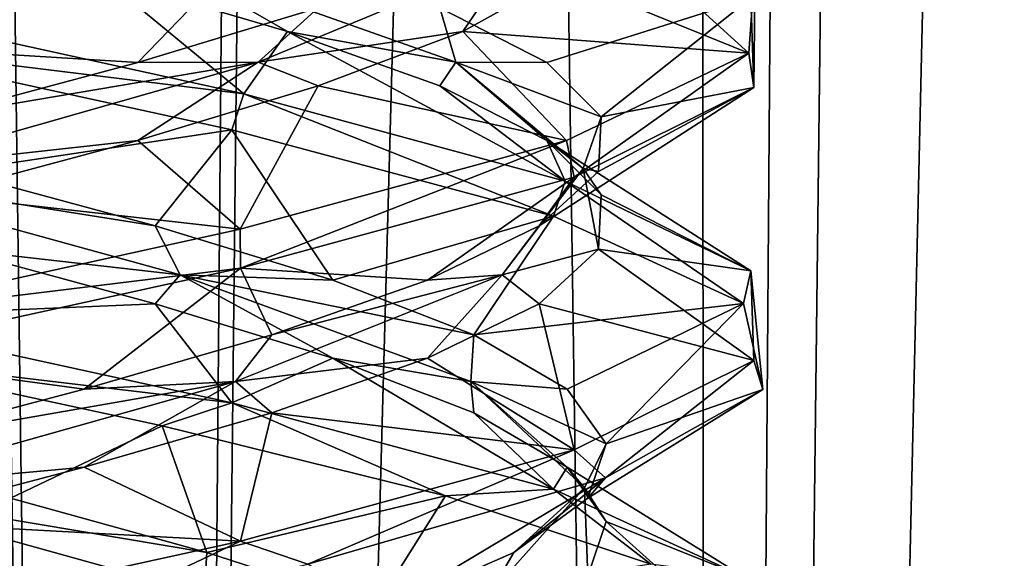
# Model space of a CAD drawing. Header units: millimetres. Extents: x -36.5 to 36.5, y -8.8 to 41.6.
# Tile 134 of 256: x 0.3 to 1.9, y 10.3 to 11.2. Entities that reach past the tile are written whole.
import ezdxf

# ---------------------------------------------------------------- set-up
doc = ezdxf.new("R2010")
doc.units = ezdxf.units.MM
doc.header["$LTSCALE"] = 65.185185
for name, color, linetype in [('160', 7, 'CONTINUOUS'), ('179', 7, 'CONTINUOUS'), ('18', 7, 'CONTINUOUS'), ('180', 7, 'CONTINUOUS'), ('19', 7, 'CONTINUOUS'), ('190', 7, 'CONTINUOUS'), ('191', 7, 'CONTINUOUS'), ('192', 7, 'CONTINUOUS'), ('202', 7, 'CONTINUOUS'), ('203', 7, 'CONTINUOUS'), ('204', 7, 'CONTINUOUS'), ('223', 7, 'CONTINUOUS'), ('224', 7, 'CONTINUOUS'), ('225', 7, 'CONTINUOUS'), ('29', 7, 'CONTINUOUS'), ('30', 7, 'CONTINUOUS'), ('31', 7, 'CONTINUOUS'), ('321', 7, 'CONTINUOUS'), ('41', 7, 'CONTINUOUS'), ('42', 7, 'CONTINUOUS'), ('43', 7, 'CONTINUOUS'), ('548', 7, 'CONTINUOUS'), ('553', 7, 'CONTINUOUS'), ('62', 7, 'CONTINUOUS'), ('63', 7, 'CONTINUOUS'), ('64', 7, 'CONTINUOUS')]:
    doc.layers.add(name, color=color, linetype=linetype)

msp = doc.modelspace()

# ---------------------------------------------------------------- linework, layer by layer
at = {"layer": '160', "color": 7, "linetype": 'Continuous'}
for points in [[(0, 11.2, 12.5), (0, 11.1375, 12.5), (0.6415, 11.2782, 12.3559), (0, 11.2, 12.5)], [(1.4642, 11.0678, 11.326), (1.4665, 11.2674, 10.6846), (1.4561, 11.1228, 11.3604), (1.4642, 11.0678, 11.326)], [(1.4642, 11.0678, 11.326), (1.4595, 11.2116, 10.6539), (1.4665, 11.2674, 10.6846), (1.4642, 11.0678, 11.326)], [(0, 11.1375, 9.5), (0, 11.2, 9.5), (0.6472, 11.058, 9.6468), (0, 11.1375, 9.5)], [(0.6284, 10.9999, 9.638), (0, 11.1375, 9.5), (0.6472, 11.058, 9.6468), (0.6284, 10.9999, 9.638)], [(1.1765, 10.9245, 11.9305), (1.4561, 11.1228, 11.3604), (1.1644, 10.9829, 11.9456), (1.1765, 10.9245, 11.9305)], [(1.1765, 10.9245, 11.9305), (1.4642, 11.0678, 11.326), (1.4561, 11.1228, 11.3604), (1.1765, 10.9245, 11.9305)], [(1.1435, 10.8616, 10.0292), (0.6284, 10.9999, 9.638), (0.6472, 11.058, 9.6468), (1.1435, 10.8616, 10.0292)], [(1.1435, 10.8616, 10.0292), (0.6472, 11.058, 9.6468), (1.1622, 10.9179, 10.0517), (1.1435, 10.8616, 10.0292)], [(0.6421, 10.7783, 12.3556), (1.1644, 10.9829, 11.9456), (0.6415, 10.8407, 12.3559), (0.6421, 10.7783, 12.3556)], [(0.6421, 10.7783, 12.3556), (1.1765, 10.9245, 11.9305), (1.1644, 10.9829, 11.9456), (0.6421, 10.7783, 12.3556)], [(1.4477, 10.7218, 10.6075), (1.1435, 10.8616, 10.0292), (1.1622, 10.9179, 10.0517), (1.4477, 10.7218, 10.6075)], [(1.4477, 10.7218, 10.6075), (1.1622, 10.9179, 10.0517), (1.4595, 10.7741, 10.6539), (1.4477, 10.7218, 10.6075)], [(0, 10.7, 12.5), (0.6421, 10.7783, 12.3556), (0.6415, 10.8407, 12.3559), (0, 10.7, 12.5)], [(0, 10.7, 12.5), (0, 10.6375, 12.5), (0.6421, 10.7783, 12.3556), (0, 10.7, 12.5)], [(1.4786, 10.5837, 11.2524), (1.4477, 10.7218, 10.6075), (1.4595, 10.7741, 10.6539), (1.4786, 10.5837, 11.2524)], [(1.4786, 10.5837, 11.2524), (1.4595, 10.7741, 10.6539), (1.4642, 10.6303, 11.326), (1.4786, 10.5837, 11.2524)], [(0, 10.6375, 9.5), (0, 10.7, 9.5), (0.6284, 10.5624, 9.638), (0, 10.6375, 9.5)], [(0.5167, 10.5256, 9.5918), (0, 10.6375, 9.5), (0.6284, 10.5624, 9.638), (0.5167, 10.5256, 9.5918)], [(1.2264, 10.4422, 11.8637), (1.4642, 10.6303, 11.326), (1.1765, 10.487, 11.9305), (1.2264, 10.4422, 11.8637)], [(1.2264, 10.4422, 11.8637), (1.4786, 10.5837, 11.2524), (1.4642, 10.6303, 11.326), (1.2264, 10.4422, 11.8637)], [(0.9705, 10.4135, 9.8563), (0.5167, 10.5256, 9.5918), (0.6284, 10.5624, 9.638), (0.9705, 10.4135, 9.8563)], [(0.9705, 10.4135, 9.8563), (0.6284, 10.5624, 9.638), (1.1435, 10.4241, 10.0292), (0.9705, 10.4135, 9.8563)], [(0.75, 10.3042, 12.299), (1.1765, 10.487, 11.9305), (0.6421, 10.3408, 12.3556), (0.75, 10.3042, 12.299)], [(0.75, 10.3042, 12.299), (1.2264, 10.4422, 11.8637), (1.1765, 10.487, 11.9305), (0.75, 10.3042, 12.299)], [(1.299, 10.3042, 10.25), (0.9705, 10.4135, 9.8563), (1.1435, 10.4241, 10.0292), (1.299, 10.3042, 10.25)], [(1.299, 10.3042, 10.25), (1.1435, 10.4241, 10.0292), (1.4477, 10.2843, 10.6075), (1.299, 10.3042, 10.25)], [(0, 10.2, 12.5), (0.3883, 10.2208, 12.4489), (0.6421, 10.3408, 12.3556), (0, 10.2, 12.5)], [(0.3883, 10.2208, 12.4489), (0.75, 10.3042, 12.299), (0.6421, 10.3408, 12.3556), (0.3883, 10.2208, 12.4489)]]:
    msp.add_3dface(points, dxfattribs=at)
at = {"layer": '179', "color": 7, "linetype": 'Continuous'}
for points in [[(0.584, 10.256, -12.0406), (0.2736, 10.2848, -12.1985), (-0.0291, 10.4265, -12.1929), (0.584, 10.256, -12.0406)], [(0.584, 10.256, -12.0406), (-0.0291, 10.4265, -12.1929), (0.5879, 10.3225, -12.0797), (0.584, 10.256, -12.0406)], [(0.5879, 10.3225, -12.0797), (-0.0291, 10.4265, -12.1929), (0.2736, 10.4098, -12.1985), (0.5879, 10.3225, -12.0797)], [(0.8584, 10.2352, -11.8801), (0.584, 10.256, -12.0406), (0.5879, 10.3225, -12.0797), (0.8584, 10.2352, -11.8801)]]:
    msp.add_3dface(points, dxfattribs=at)
at = {"layer": '18', "color": 7, "linetype": 'Continuous'}
for points in [[(0.584, 10.256, 9.9594), (0.2736, 10.2848, 9.8015), (-0.0291, 10.4265, 9.8071), (0.584, 10.256, 9.9594)], [(0.584, 10.256, 9.9594), (-0.0291, 10.4265, 9.8071), (0.5879, 10.3225, 9.9203), (0.584, 10.256, 9.9594)], [(0.5879, 10.3225, 9.9203), (-0.0291, 10.4265, 9.8071), (0.2736, 10.4098, 9.8015), (0.5879, 10.3225, 9.9203)], [(0.8584, 10.2352, 10.1199), (0.584, 10.256, 9.9594), (0.5879, 10.3225, 9.9203), (0.8584, 10.2352, 10.1199)]]:
    msp.add_3dface(points, dxfattribs=at)
at = {"layer": '180', "color": 7, "linetype": 'Continuous'}
for points in [[(0.2736, 10.4098, -12.1985), (0, 10.6375, -12.5), (0.5167, 10.5256, -12.4082), (0.2736, 10.4098, -12.1985)], [(0.5879, 10.3225, -12.0797), (0.2736, 10.4098, -12.1985), (0.5167, 10.5256, -12.4082), (0.5879, 10.3225, -12.0797)], [(0.9705, 10.4135, -12.1437), (0.5879, 10.3225, -12.0797), (0.5167, 10.5256, -12.4082), (0.9705, 10.4135, -12.1437)], [(0.8584, 10.2352, -11.8801), (0.5879, 10.3225, -12.0797), (0.9705, 10.4135, -12.1437), (0.8584, 10.2352, -11.8801)], [(1.299, 10.3042, -11.75), (0.8584, 10.2352, -11.8801), (0.9705, 10.4135, -12.1437), (1.299, 10.3042, -11.75)]]:
    msp.add_3dface(points, dxfattribs=at)
at = {"layer": '19', "color": 7, "linetype": 'Continuous'}
for points in [[(0.2736, 10.4098, 9.8015), (0, 10.6375, 9.5), (0.5167, 10.5256, 9.5918), (0.2736, 10.4098, 9.8015)], [(0.5879, 10.3225, 9.9203), (0.2736, 10.4098, 9.8015), (0.5167, 10.5256, 9.5918), (0.5879, 10.3225, 9.9203)], [(0.9705, 10.4135, 9.8563), (0.5879, 10.3225, 9.9203), (0.5167, 10.5256, 9.5918), (0.9705, 10.4135, 9.8563)], [(0.8584, 10.2352, 10.1199), (0.5879, 10.3225, 9.9203), (0.9705, 10.4135, 9.8563), (0.8584, 10.2352, 10.1199)], [(1.299, 10.3042, 10.25), (0.8584, 10.2352, 10.1199), (0.9705, 10.4135, 9.8563), (1.299, 10.3042, 10.25)]]:
    msp.add_3dface(points, dxfattribs=at)
at = {"layer": '190', "color": 7, "linetype": 'Continuous'}
for points in [[(0.5056, 10.7213, -12.1206), (0, 10.7, -12.5), (0.1832, 10.8086, -12.2156), (0.5056, 10.7213, -12.1206)], [(0.6284, 10.5624, -12.362), (0, 10.7, -12.5), (0.5056, 10.7213, -12.1206), (0.6284, 10.5624, -12.362)], [(0.7902, 10.634, -11.9417), (0.6284, 10.5624, -12.362), (0.5056, 10.7213, -12.1206), (0.7902, 10.634, -11.9417)], [(1.1435, 10.4241, -11.9708), (0.6284, 10.5624, -12.362), (0.7902, 10.634, -11.9417), (1.1435, 10.4241, -11.9708)], [(1.0158, 10.5467, -11.6925), (1.1435, 10.4241, -11.9708), (0.7902, 10.634, -11.9417), (1.0158, 10.5467, -11.6925)], [(1.1654, 10.4594, -11.3915), (1.1435, 10.4241, -11.9708), (1.0158, 10.5467, -11.6925), (1.1654, 10.4594, -11.3915)], [(1.4477, 10.2843, -11.3925), (1.1435, 10.4241, -11.9708), (1.1654, 10.4594, -11.3915), (1.4477, 10.2843, -11.3925)], [(1.2278, 10.3721, -11.0613), (1.4477, 10.2843, -11.3925), (1.1654, 10.4594, -11.3915), (1.2278, 10.3721, -11.0613)], [(1.1985, 10.2848, -10.7264), (1.4786, 10.1462, -10.7476), (1.2278, 10.3721, -11.0613), (1.1985, 10.2848, -10.7264)], [(1.4786, 10.1462, -10.7476), (1.4477, 10.2843, -11.3925), (1.2278, 10.3721, -11.0613), (1.4786, 10.1462, -10.7476)]]:
    msp.add_3dface(points, dxfattribs=at)
at = {"layer": '191', "color": 7, "linetype": 'Continuous'}
for points in [[(0.5456, 10.7676, -12.0612), (0.1832, 10.8086, -12.2156), (-0.0726, 10.9381, -12.1911), (0.5456, 10.7676, -12.0612)], [(0.5456, 10.7676, -12.0612), (-0.0726, 10.9381, -12.1911), (0.5056, 10.8463, -12.1206), (0.5456, 10.7676, -12.0612)], [(0.5056, 10.8463, -12.1206), (-0.0726, 10.9381, -12.1911), (0.1832, 10.9336, -12.2156), (0.5056, 10.8463, -12.1206)], [(0.7902, 10.759, -11.9417), (0.5456, 10.7676, -12.0612), (0.5056, 10.8463, -12.1206), (0.7902, 10.759, -11.9417)], [(0.5056, 10.7213, -12.1206), (0.1832, 10.8086, -12.2156), (0.5456, 10.7676, -12.0612), (0.5056, 10.7213, -12.1206)], [(0.7902, 10.634, -11.9417), (0.5056, 10.7213, -12.1206), (0.5456, 10.7676, -12.0612), (0.7902, 10.634, -11.9417)], [(1.0109, 10.597, -11.634), (0.7902, 10.634, -11.9417), (0.5456, 10.7676, -12.0612), (1.0109, 10.597, -11.634)], [(1.0109, 10.597, -11.634), (0.5456, 10.7676, -12.0612), (1.0158, 10.6717, -11.6925), (1.0109, 10.597, -11.634)], [(1.0158, 10.6717, -11.6925), (0.5456, 10.7676, -12.0612), (0.7902, 10.759, -11.9417), (1.0158, 10.6717, -11.6925)], [(1.1654, 10.5844, -11.3915), (1.0109, 10.597, -11.634), (1.0158, 10.6717, -11.6925), (1.1654, 10.5844, -11.3915)], [(1.0158, 10.5467, -11.6925), (0.7902, 10.634, -11.9417), (1.0109, 10.597, -11.634), (1.0158, 10.5467, -11.6925)], [(1.1654, 10.4594, -11.3915), (1.0158, 10.5467, -11.6925), (1.0109, 10.597, -11.634), (1.1654, 10.4594, -11.3915)], [(1.1929, 10.4265, -11.0291), (1.1654, 10.4594, -11.3915), (1.0109, 10.597, -11.634), (1.1929, 10.4265, -11.0291)], [(1.1929, 10.4265, -11.0291), (1.0109, 10.597, -11.634), (1.2278, 10.4971, -11.0613), (1.1929, 10.4265, -11.0291)], [(1.2278, 10.4971, -11.0613), (1.0109, 10.597, -11.634), (1.1654, 10.5844, -11.3915), (1.2278, 10.4971, -11.0613)], [(1.1985, 10.4098, -10.7264), (1.1929, 10.4265, -11.0291), (1.2278, 10.4971, -11.0613), (1.1985, 10.4098, -10.7264)], [(1.2278, 10.3721, -11.0613), (1.1654, 10.4594, -11.3915), (1.1929, 10.4265, -11.0291), (1.2278, 10.3721, -11.0613)], [(1.0406, 10.256, -10.416), (1.1985, 10.2848, -10.7264), (1.1929, 10.4265, -11.0291), (1.0406, 10.256, -10.416)], [(1.0406, 10.256, -10.416), (1.1929, 10.4265, -11.0291), (1.0797, 10.3225, -10.4121), (1.0406, 10.256, -10.416)], [(1.0797, 10.3225, -10.4121), (1.1929, 10.4265, -11.0291), (1.1985, 10.4098, -10.7264), (1.0797, 10.3225, -10.4121)], [(1.1985, 10.2848, -10.7264), (1.2278, 10.3721, -11.0613), (1.1929, 10.4265, -11.0291), (1.1985, 10.2848, -10.7264)], [(0.8801, 10.2352, -10.1416), (1.0406, 10.256, -10.416), (1.0797, 10.3225, -10.4121), (0.8801, 10.2352, -10.1416)]]:
    msp.add_3dface(points, dxfattribs=at)
at = {"layer": '192', "color": 7, "linetype": 'Continuous'}
for points in [[(0.1832, 10.9336, -12.2156), (0, 11.1375, -12.5), (0.6284, 10.9999, -12.362), (0.1832, 10.9336, -12.2156)], [(0.5056, 10.8463, -12.1206), (0.1832, 10.9336, -12.2156), (0.6284, 10.9999, -12.362), (0.5056, 10.8463, -12.1206)], [(0.7902, 10.759, -11.9417), (0.5056, 10.8463, -12.1206), (0.6284, 10.9999, -12.362), (0.7902, 10.759, -11.9417)], [(1.1435, 10.8616, -11.9708), (0.7902, 10.759, -11.9417), (0.6284, 10.9999, -12.362), (1.1435, 10.8616, -11.9708)], [(1.0158, 10.6717, -11.6925), (0.7902, 10.759, -11.9417), (1.1435, 10.8616, -11.9708), (1.0158, 10.6717, -11.6925)], [(1.4477, 10.7218, -11.3925), (1.0158, 10.6717, -11.6925), (1.1435, 10.8616, -11.9708), (1.4477, 10.7218, -11.3925)], [(1.1654, 10.5844, -11.3915), (1.0158, 10.6717, -11.6925), (1.4477, 10.7218, -11.3925), (1.1654, 10.5844, -11.3915)], [(1.2278, 10.4971, -11.0613), (1.1654, 10.5844, -11.3915), (1.4477, 10.7218, -11.3925), (1.2278, 10.4971, -11.0613)], [(1.4786, 10.5837, -10.7476), (1.2278, 10.4971, -11.0613), (1.4477, 10.7218, -11.3925), (1.4786, 10.5837, -10.7476)], [(1.1985, 10.4098, -10.7264), (1.2278, 10.4971, -11.0613), (1.4786, 10.5837, -10.7476), (1.1985, 10.4098, -10.7264)], [(1.2264, 10.4422, -10.1363), (1.1985, 10.4098, -10.7264), (1.4786, 10.5837, -10.7476), (1.2264, 10.4422, -10.1363)], [(0.75, 10.3042, -9.701), (0.8801, 10.2352, -10.1416), (1.2264, 10.4422, -10.1363), (0.75, 10.3042, -9.701)], [(0.8801, 10.2352, -10.1416), (1.0797, 10.3225, -10.4121), (1.2264, 10.4422, -10.1363), (0.8801, 10.2352, -10.1416)], [(1.0797, 10.3225, -10.4121), (1.1985, 10.4098, -10.7264), (1.2264, 10.4422, -10.1363), (1.0797, 10.3225, -10.4121)]]:
    msp.add_3dface(points, dxfattribs=at)
at = {"layer": '202', "color": 7, "linetype": 'Continuous'}
for points in [[(0.6472, 11.058, -12.3532), (0, 11.2, -12.5), (0.4205, 11.2451, -12.1552), (0.6472, 11.058, -12.3532)], [(0.7176, 11.1578, -11.9982), (0.6472, 11.058, -12.3532), (0.4205, 11.2451, -12.1552), (0.7176, 11.1578, -11.9982)], [(1.1622, 10.9179, -11.9483), (0.6472, 11.058, -12.3532), (0.7176, 11.1578, -11.9982), (1.1622, 10.9179, -11.9483)], [(0.9612, 11.0705, -11.7665), (1.1622, 10.9179, -11.9483), (0.7176, 11.1578, -11.9982), (0.9612, 11.0705, -11.7665)], [(1.1328, 10.9832, -11.4775), (1.1622, 10.9179, -11.9483), (0.9612, 11.0705, -11.7665), (1.1328, 10.9832, -11.4775)], [(1.4595, 10.7741, -11.3461), (1.1622, 10.9179, -11.9483), (1.1328, 10.9832, -11.4775), (1.4595, 10.7741, -11.3461)], [(1.2198, 10.8959, -11.1529), (1.4595, 10.7741, -11.3461), (1.1328, 10.9832, -11.4775), (1.2198, 10.8959, -11.1529)], [(1.2156, 10.8086, -10.8168), (1.4595, 10.7741, -11.3461), (1.2198, 10.8959, -11.1529), (1.2156, 10.8086, -10.8168)], [(1.1206, 10.7213, -10.4944), (1.4642, 10.6303, -10.674), (1.2156, 10.8086, -10.8168), (1.1206, 10.7213, -10.4944)], [(1.4642, 10.6303, -10.674), (1.4595, 10.7741, -11.3461), (1.2156, 10.8086, -10.8168), (1.4642, 10.6303, -10.674)], [(0.9417, 10.634, -10.2098), (1.1765, 10.487, -10.0695), (1.1206, 10.7213, -10.4944), (0.9417, 10.634, -10.2098)], [(1.1765, 10.487, -10.0695), (1.4642, 10.6303, -10.674), (1.1206, 10.7213, -10.4944), (1.1765, 10.487, -10.0695)], [(0.6925, 10.5467, -9.9842), (1.1765, 10.487, -10.0695), (0.9417, 10.634, -10.2098), (0.6925, 10.5467, -9.9842)], [(0.3915, 10.4594, -9.8346), (0.6421, 10.3408, -9.6444), (0.6925, 10.5467, -9.9842), (0.3915, 10.4594, -9.8346)], [(0.6421, 10.3408, -9.6444), (1.1765, 10.487, -10.0695), (0.6925, 10.5467, -9.9842), (0.6421, 10.3408, -9.6444)], [(0.0613, 10.3721, -9.7722), (0.6421, 10.3408, -9.6444), (0.3915, 10.4594, -9.8346), (0.0613, 10.3721, -9.7722)], [(0, 10.2, -9.5), (0.6421, 10.3408, -9.6444), (0.0613, 10.3721, -9.7722), (0, 10.2, -9.5)]]:
    msp.add_3dface(points, dxfattribs=at)
at = {"layer": '203', "color": 7, "linetype": 'Continuous'}
for points in [[(0.7176, 11.1578, -11.9982), (0.4205, 11.2451, -12.1552), (0.5065, 11.2792, -12.0805), (0.7176, 11.1578, -11.9982)], [(0.9871, 11.1087, -11.6705), (0.7176, 11.1578, -11.9982), (0.5065, 11.2792, -12.0805), (0.9871, 11.1087, -11.6705)], [(0.9871, 11.1087, -11.6705), (0.5065, 11.2792, -12.0805), (0.9612, 11.1955, -11.7665), (0.9871, 11.1087, -11.6705)], [(1.1328, 11.1082, -11.4775), (0.9871, 11.1087, -11.6705), (0.9612, 11.1955, -11.7665), (1.1328, 11.1082, -11.4775)], [(0.9612, 11.0705, -11.7665), (0.7176, 11.1578, -11.9982), (0.9871, 11.1087, -11.6705), (0.9612, 11.0705, -11.7665)], [(1.1328, 10.9832, -11.4775), (0.9612, 11.0705, -11.7665), (0.9871, 11.1087, -11.6705), (1.1328, 10.9832, -11.4775)], [(1.1911, 10.9381, -11.0726), (1.1328, 10.9832, -11.4775), (0.9871, 11.1087, -11.6705), (1.1911, 10.9381, -11.0726)], [(1.1911, 10.9381, -11.0726), (0.9871, 11.1087, -11.6705), (1.2198, 11.0209, -11.1529), (1.1911, 10.9381, -11.0726)], [(1.2198, 11.0209, -11.1529), (0.9871, 11.1087, -11.6705), (1.1328, 11.1082, -11.4775), (1.2198, 11.0209, -11.1529)], [(1.2156, 10.9336, -10.8168), (1.1911, 10.9381, -11.0726), (1.2198, 11.0209, -11.1529), (1.2156, 10.9336, -10.8168)], [(1.2198, 10.8959, -11.1529), (1.1328, 10.9832, -11.4775), (1.1911, 10.9381, -11.0726), (1.2198, 10.8959, -11.1529)], [(1.0612, 10.7676, -10.4544), (1.2156, 10.8086, -10.8168), (1.1911, 10.9381, -11.0726), (1.0612, 10.7676, -10.4544)], [(1.0612, 10.7676, -10.4544), (1.1911, 10.9381, -11.0726), (1.1206, 10.8463, -10.4944), (1.0612, 10.7676, -10.4544)], [(1.1206, 10.8463, -10.4944), (1.1911, 10.9381, -11.0726), (1.2156, 10.9336, -10.8168), (1.1206, 10.8463, -10.4944)], [(1.2156, 10.8086, -10.8168), (1.2198, 10.8959, -11.1529), (1.1911, 10.9381, -11.0726), (1.2156, 10.8086, -10.8168)], [(0.9417, 10.759, -10.2098), (1.0612, 10.7676, -10.4544), (1.1206, 10.8463, -10.4944), (0.9417, 10.759, -10.2098)], [(1.1206, 10.7213, -10.4944), (1.2156, 10.8086, -10.8168), (1.0612, 10.7676, -10.4544), (1.1206, 10.7213, -10.4944)], [(0.634, 10.597, -9.9891), (0.9417, 10.634, -10.2098), (1.0612, 10.7676, -10.4544), (0.634, 10.597, -9.9891)], [(0.634, 10.597, -9.9891), (1.0612, 10.7676, -10.4544), (0.6925, 10.6717, -9.9842), (0.634, 10.597, -9.9891)], [(0.6925, 10.6717, -9.9842), (1.0612, 10.7676, -10.4544), (0.9417, 10.759, -10.2098), (0.6925, 10.6717, -9.9842)], [(0.9417, 10.634, -10.2098), (1.1206, 10.7213, -10.4944), (1.0612, 10.7676, -10.4544), (0.9417, 10.634, -10.2098)], [(0.3915, 10.5844, -9.8346), (0.634, 10.597, -9.9891), (0.6925, 10.6717, -9.9842), (0.3915, 10.5844, -9.8346)], [(0.6925, 10.5467, -9.9842), (0.9417, 10.634, -10.2098), (0.634, 10.597, -9.9891), (0.6925, 10.5467, -9.9842)], [(0.0291, 10.4265, -9.8071), (0.3915, 10.4594, -9.8346), (0.634, 10.597, -9.9891), (0.0291, 10.4265, -9.8071)], [(0.0291, 10.4265, -9.8071), (0.634, 10.597, -9.9891), (0.0613, 10.4971, -9.7722), (0.0291, 10.4265, -9.8071)], [(0.0613, 10.4971, -9.7722), (0.634, 10.597, -9.9891), (0.3915, 10.5844, -9.8346), (0.0613, 10.4971, -9.7722)], [(0.3915, 10.4594, -9.8346), (0.6925, 10.5467, -9.9842), (0.634, 10.597, -9.9891), (0.3915, 10.4594, -9.8346)], [(0.0613, 10.3721, -9.7722), (0.3915, 10.4594, -9.8346), (0.0291, 10.4265, -9.8071), (0.0613, 10.3721, -9.7722)]]:
    msp.add_3dface(points, dxfattribs=at)
at = {"layer": '204', "color": 7, "linetype": 'Continuous'}
for points in [[(1.1328, 11.1082, -11.4775), (0.9612, 11.1955, -11.7665), (1.4595, 11.2116, -11.3461), (1.1328, 11.1082, -11.4775)], [(1.2198, 11.0209, -11.1529), (1.1328, 11.1082, -11.4775), (1.4595, 11.2116, -11.3461), (1.2198, 11.0209, -11.1529)], [(1.4642, 11.0678, -10.674), (1.2198, 11.0209, -11.1529), (1.4595, 11.2116, -11.3461), (1.4642, 11.0678, -10.674)], [(1.1206, 10.8463, -10.4944), (1.2156, 10.9336, -10.8168), (1.4642, 11.0678, -10.674), (1.1206, 10.8463, -10.4944)], [(1.1765, 10.9245, -10.0695), (1.1206, 10.8463, -10.4944), (1.4642, 11.0678, -10.674), (1.1765, 10.9245, -10.0695)], [(1.2156, 10.9336, -10.8168), (1.2198, 11.0209, -11.1529), (1.4642, 11.0678, -10.674), (1.2156, 10.9336, -10.8168)], [(0.6421, 10.7783, -9.6444), (0.9417, 10.759, -10.2098), (1.1765, 10.9245, -10.0695), (0.6421, 10.7783, -9.6444)], [(0.9417, 10.759, -10.2098), (1.1206, 10.8463, -10.4944), (1.1765, 10.9245, -10.0695), (0.9417, 10.759, -10.2098)], [(0, 10.6375, -9.5), (0.3915, 10.5844, -9.8346), (0.6421, 10.7783, -9.6444), (0, 10.6375, -9.5)], [(0.3915, 10.5844, -9.8346), (0.6925, 10.6717, -9.9842), (0.6421, 10.7783, -9.6444), (0.3915, 10.5844, -9.8346)], [(0.6925, 10.6717, -9.9842), (0.9417, 10.759, -10.2098), (0.6421, 10.7783, -9.6444), (0.6925, 10.6717, -9.9842)], [(0, 10.6375, -9.5), (0.0613, 10.4971, -9.7722), (0.3915, 10.5844, -9.8346), (0, 10.6375, -9.5)]]:
    msp.add_3dface(points, dxfattribs=at)
at = {"layer": '223', "color": 7, "linetype": 'Continuous'}
for points in [[(1.2259, 11.3324, -10.9081), (1.1552, 11.2451, -10.5795), (1.4561, 11.1228, -10.6396), (1.2259, 11.3324, -10.9081)], [(1.4665, 11.2674, -11.3154), (1.2259, 11.3324, -10.9081), (1.4561, 11.1228, -10.6396), (1.4665, 11.2674, -11.3154)], [(1.1552, 11.2451, -10.5795), (0.9982, 11.1578, -10.2824), (1.4561, 11.1228, -10.6396), (1.1552, 11.2451, -10.5795)], [(0.9982, 11.1578, -10.2824), (0.7665, 11.0705, -10.0388), (1.1644, 10.9829, -10.0544), (0.9982, 11.1578, -10.2824)], [(1.4561, 11.1228, -10.6396), (0.9982, 11.1578, -10.2824), (1.1644, 10.9829, -10.0544), (1.4561, 11.1228, -10.6396)], [(0.7665, 11.0705, -10.0388), (0.4775, 10.9832, -9.8672), (0.6415, 10.8407, -9.6441), (0.7665, 11.0705, -10.0388)], [(1.1644, 10.9829, -10.0544), (0.7665, 11.0705, -10.0388), (0.6415, 10.8407, -9.6441), (1.1644, 10.9829, -10.0544)], [(0.4775, 10.9832, -9.8672), (0.1529, 10.8959, -9.7802), (0.6415, 10.8407, -9.6441), (0.4775, 10.9832, -9.8672)], [(0.1529, 10.8959, -9.7802), (0, 10.7, -9.5), (0.6415, 10.8407, -9.6441), (0.1529, 10.8959, -9.7802)]]:
    msp.add_3dface(points, dxfattribs=at)
at = {"layer": '224', "color": 7, "linetype": 'Continuous'}
for points in [[(0.6705, 11.1087, -10.0129), (0.9982, 11.1578, -10.2824), (1.0805, 11.2792, -10.4935), (0.6705, 11.1087, -10.0129)], [(0.6705, 11.1087, -10.0129), (1.0805, 11.2792, -10.4935), (0.7665, 11.1955, -10.0388), (0.6705, 11.1087, -10.0129)], [(0.9982, 11.1578, -10.2824), (1.1552, 11.2451, -10.5795), (1.0805, 11.2792, -10.4935), (0.9982, 11.1578, -10.2824)], [(0.4775, 11.1082, -9.8672), (0.6705, 11.1087, -10.0129), (0.7665, 11.1955, -10.0388), (0.4775, 11.1082, -9.8672)], [(0.7665, 11.0705, -10.0388), (0.9982, 11.1578, -10.2824), (0.6705, 11.1087, -10.0129), (0.7665, 11.0705, -10.0388)], [(0.0726, 10.9381, -9.8089), (0.4775, 10.9832, -9.8672), (0.6705, 11.1087, -10.0129), (0.0726, 10.9381, -9.8089)], [(0.0726, 10.9381, -9.8089), (0.6705, 11.1087, -10.0129), (0.1529, 11.0209, -9.7802), (0.0726, 10.9381, -9.8089)], [(0.1529, 11.0209, -9.7802), (0.6705, 11.1087, -10.0129), (0.4775, 11.1082, -9.8672), (0.1529, 11.0209, -9.7802)], [(0.4775, 10.9832, -9.8672), (0.7665, 11.0705, -10.0388), (0.6705, 11.1087, -10.0129), (0.4775, 10.9832, -9.8672)], [(0.1529, 10.8959, -9.7802), (0.4775, 10.9832, -9.8672), (0.0726, 10.9381, -9.8089), (0.1529, 10.8959, -9.7802)]]:
    msp.add_3dface(points, dxfattribs=at)
at = {"layer": '225', "color": 7, "linetype": 'Continuous'}
for points in [[(0, 11.1375, -9.5), (0.4775, 11.1082, -9.8672), (0.6415, 11.2782, -9.6441), (0, 11.1375, -9.5)], [(0.4775, 11.1082, -9.8672), (0.7665, 11.1955, -10.0388), (0.6415, 11.2782, -9.6441), (0.4775, 11.1082, -9.8672)], [(0, 11.1375, -9.5), (0.1529, 11.0209, -9.7802), (0.4775, 11.1082, -9.8672), (0, 11.1375, -9.5)]]:
    msp.add_3dface(points, dxfattribs=at)
at = {"layer": '29', "color": 7, "linetype": 'Continuous'}
for points in [[(0.5056, 10.7213, 9.8794), (0, 10.7, 9.5), (0.1832, 10.8086, 9.7844), (0.5056, 10.7213, 9.8794)], [(0.6284, 10.5624, 9.638), (0, 10.7, 9.5), (0.5056, 10.7213, 9.8794), (0.6284, 10.5624, 9.638)], [(0.7902, 10.634, 10.0583), (0.6284, 10.5624, 9.638), (0.5056, 10.7213, 9.8794), (0.7902, 10.634, 10.0583)], [(1.1435, 10.4241, 10.0292), (0.6284, 10.5624, 9.638), (0.7902, 10.634, 10.0583), (1.1435, 10.4241, 10.0292)], [(1.0158, 10.5467, 10.3075), (1.1435, 10.4241, 10.0292), (0.7902, 10.634, 10.0583), (1.0158, 10.5467, 10.3075)], [(1.1654, 10.4594, 10.6085), (1.1435, 10.4241, 10.0292), (1.0158, 10.5467, 10.3075), (1.1654, 10.4594, 10.6085)], [(1.4477, 10.2843, 10.6075), (1.1435, 10.4241, 10.0292), (1.1654, 10.4594, 10.6085), (1.4477, 10.2843, 10.6075)], [(1.2278, 10.3721, 10.9387), (1.4477, 10.2843, 10.6075), (1.1654, 10.4594, 10.6085), (1.2278, 10.3721, 10.9387)], [(1.1985, 10.2848, 11.2736), (1.4786, 10.1462, 11.2524), (1.2278, 10.3721, 10.9387), (1.1985, 10.2848, 11.2736)], [(1.4786, 10.1462, 11.2524), (1.4477, 10.2843, 10.6075), (1.2278, 10.3721, 10.9387), (1.4786, 10.1462, 11.2524)]]:
    msp.add_3dface(points, dxfattribs=at)
at = {"layer": '30', "color": 7, "linetype": 'Continuous'}
for points in [[(0.5456, 10.7676, 9.9388), (0.1832, 10.8086, 9.7844), (-0.0726, 10.9381, 9.8089), (0.5456, 10.7676, 9.9388)], [(0.5456, 10.7676, 9.9388), (-0.0726, 10.9381, 9.8089), (0.5056, 10.8463, 9.8794), (0.5456, 10.7676, 9.9388)], [(0.5056, 10.8463, 9.8794), (-0.0726, 10.9381, 9.8089), (0.1832, 10.9336, 9.7844), (0.5056, 10.8463, 9.8794)], [(0.7902, 10.759, 10.0583), (0.5456, 10.7676, 9.9388), (0.5056, 10.8463, 9.8794), (0.7902, 10.759, 10.0583)], [(0.5056, 10.7213, 9.8794), (0.1832, 10.8086, 9.7844), (0.5456, 10.7676, 9.9388), (0.5056, 10.7213, 9.8794)], [(0.7902, 10.634, 10.0583), (0.5056, 10.7213, 9.8794), (0.5456, 10.7676, 9.9388), (0.7902, 10.634, 10.0583)], [(1.0109, 10.597, 10.366), (0.7902, 10.634, 10.0583), (0.5456, 10.7676, 9.9388), (1.0109, 10.597, 10.366)], [(1.0109, 10.597, 10.366), (0.5456, 10.7676, 9.9388), (1.0158, 10.6717, 10.3075), (1.0109, 10.597, 10.366)], [(1.0158, 10.6717, 10.3075), (0.5456, 10.7676, 9.9388), (0.7902, 10.759, 10.0583), (1.0158, 10.6717, 10.3075)], [(1.1654, 10.5844, 10.6085), (1.0109, 10.597, 10.366), (1.0158, 10.6717, 10.3075), (1.1654, 10.5844, 10.6085)], [(1.0158, 10.5467, 10.3075), (0.7902, 10.634, 10.0583), (1.0109, 10.597, 10.366), (1.0158, 10.5467, 10.3075)], [(1.1654, 10.4594, 10.6085), (1.0158, 10.5467, 10.3075), (1.0109, 10.597, 10.366), (1.1654, 10.4594, 10.6085)], [(1.1929, 10.4265, 10.9709), (1.1654, 10.4594, 10.6085), (1.0109, 10.597, 10.366), (1.1929, 10.4265, 10.9709)], [(1.1929, 10.4265, 10.9709), (1.0109, 10.597, 10.366), (1.2278, 10.4971, 10.9387), (1.1929, 10.4265, 10.9709)], [(1.2278, 10.4971, 10.9387), (1.0109, 10.597, 10.366), (1.1654, 10.5844, 10.6085), (1.2278, 10.4971, 10.9387)], [(1.1985, 10.4098, 11.2736), (1.1929, 10.4265, 10.9709), (1.2278, 10.4971, 10.9387), (1.1985, 10.4098, 11.2736)], [(1.2278, 10.3721, 10.9387), (1.1654, 10.4594, 10.6085), (1.1929, 10.4265, 10.9709), (1.2278, 10.3721, 10.9387)], [(1.0406, 10.256, 11.584), (1.1985, 10.2848, 11.2736), (1.1929, 10.4265, 10.9709), (1.0406, 10.256, 11.584)], [(1.0406, 10.256, 11.584), (1.1929, 10.4265, 10.9709), (1.0797, 10.3225, 11.5879), (1.0406, 10.256, 11.584)], [(1.0797, 10.3225, 11.5879), (1.1929, 10.4265, 10.9709), (1.1985, 10.4098, 11.2736), (1.0797, 10.3225, 11.5879)], [(1.1985, 10.2848, 11.2736), (1.2278, 10.3721, 10.9387), (1.1929, 10.4265, 10.9709), (1.1985, 10.2848, 11.2736)], [(0.8801, 10.2352, 11.8584), (1.0406, 10.256, 11.584), (1.0797, 10.3225, 11.5879), (0.8801, 10.2352, 11.8584)]]:
    msp.add_3dface(points, dxfattribs=at)
at = {"layer": '31', "color": 7, "linetype": 'Continuous'}
for points in [[(0.1832, 10.9336, 9.7844), (0, 11.1375, 9.5), (0.6284, 10.9999, 9.638), (0.1832, 10.9336, 9.7844)], [(0.5056, 10.8463, 9.8794), (0.1832, 10.9336, 9.7844), (0.6284, 10.9999, 9.638), (0.5056, 10.8463, 9.8794)], [(0.7902, 10.759, 10.0583), (0.5056, 10.8463, 9.8794), (0.6284, 10.9999, 9.638), (0.7902, 10.759, 10.0583)], [(1.1435, 10.8616, 10.0292), (0.7902, 10.759, 10.0583), (0.6284, 10.9999, 9.638), (1.1435, 10.8616, 10.0292)], [(1.0158, 10.6717, 10.3075), (0.7902, 10.759, 10.0583), (1.1435, 10.8616, 10.0292), (1.0158, 10.6717, 10.3075)], [(1.4477, 10.7218, 10.6075), (1.0158, 10.6717, 10.3075), (1.1435, 10.8616, 10.0292), (1.4477, 10.7218, 10.6075)], [(1.1654, 10.5844, 10.6085), (1.0158, 10.6717, 10.3075), (1.4477, 10.7218, 10.6075), (1.1654, 10.5844, 10.6085)], [(1.2278, 10.4971, 10.9387), (1.1654, 10.5844, 10.6085), (1.4477, 10.7218, 10.6075), (1.2278, 10.4971, 10.9387)], [(1.4786, 10.5837, 11.2524), (1.2278, 10.4971, 10.9387), (1.4477, 10.7218, 10.6075), (1.4786, 10.5837, 11.2524)], [(1.1985, 10.4098, 11.2736), (1.2278, 10.4971, 10.9387), (1.4786, 10.5837, 11.2524), (1.1985, 10.4098, 11.2736)], [(1.2264, 10.4422, 11.8637), (1.1985, 10.4098, 11.2736), (1.4786, 10.5837, 11.2524), (1.2264, 10.4422, 11.8637)], [(0.75, 10.3042, 12.299), (0.8801, 10.2352, 11.8584), (1.2264, 10.4422, 11.8637), (0.75, 10.3042, 12.299)], [(0.8801, 10.2352, 11.8584), (1.0797, 10.3225, 11.5879), (1.2264, 10.4422, 11.8637), (0.8801, 10.2352, 11.8584)], [(1.0797, 10.3225, 11.5879), (1.1985, 10.4098, 11.2736), (1.2264, 10.4422, 11.8637), (1.0797, 10.3225, 11.5879)]]:
    msp.add_3dface(points, dxfattribs=at)
at = {"layer": '321', "color": 7, "linetype": 'Continuous'}
for points in [[(0, 11.2, -9.5), (0, 11.1375, -9.5), (0.6415, 11.2782, -9.6441), (0, 11.2, -9.5)], [(1.4642, 11.0678, -10.674), (1.4665, 11.2674, -11.3154), (1.4561, 11.1228, -10.6396), (1.4642, 11.0678, -10.674)], [(1.4642, 11.0678, -10.674), (1.4595, 11.2116, -11.3461), (1.4665, 11.2674, -11.3154), (1.4642, 11.0678, -10.674)], [(0, 11.1375, -12.5), (0, 11.2, -12.5), (0.6472, 11.058, -12.3532), (0, 11.1375, -12.5)], [(0.6284, 10.9999, -12.362), (0, 11.1375, -12.5), (0.6472, 11.058, -12.3532), (0.6284, 10.9999, -12.362)], [(1.1765, 10.9245, -10.0695), (1.4561, 11.1228, -10.6396), (1.1644, 10.9829, -10.0544), (1.1765, 10.9245, -10.0695)], [(1.1765, 10.9245, -10.0695), (1.4642, 11.0678, -10.674), (1.4561, 11.1228, -10.6396), (1.1765, 10.9245, -10.0695)], [(1.1435, 10.8616, -11.9708), (0.6284, 10.9999, -12.362), (0.6472, 11.058, -12.3532), (1.1435, 10.8616, -11.9708)], [(1.1435, 10.8616, -11.9708), (0.6472, 11.058, -12.3532), (1.1622, 10.9179, -11.9483), (1.1435, 10.8616, -11.9708)], [(0.6421, 10.7783, -9.6444), (1.1644, 10.9829, -10.0544), (0.6415, 10.8407, -9.6441), (0.6421, 10.7783, -9.6444)], [(0.6421, 10.7783, -9.6444), (1.1765, 10.9245, -10.0695), (1.1644, 10.9829, -10.0544), (0.6421, 10.7783, -9.6444)], [(1.4477, 10.7218, -11.3925), (1.1435, 10.8616, -11.9708), (1.1622, 10.9179, -11.9483), (1.4477, 10.7218, -11.3925)], [(1.4477, 10.7218, -11.3925), (1.1622, 10.9179, -11.9483), (1.4595, 10.7741, -11.3461), (1.4477, 10.7218, -11.3925)], [(0, 10.7, -9.5), (0.6421, 10.7783, -9.6444), (0.6415, 10.8407, -9.6441), (0, 10.7, -9.5)], [(0, 10.7, -9.5), (0, 10.6375, -9.5), (0.6421, 10.7783, -9.6444), (0, 10.7, -9.5)], [(1.4786, 10.5837, -10.7476), (1.4477, 10.7218, -11.3925), (1.4595, 10.7741, -11.3461), (1.4786, 10.5837, -10.7476)], [(1.4786, 10.5837, -10.7476), (1.4595, 10.7741, -11.3461), (1.4642, 10.6303, -10.674), (1.4786, 10.5837, -10.7476)], [(0, 10.6375, -12.5), (0, 10.7, -12.5), (0.6284, 10.5624, -12.362), (0, 10.6375, -12.5)], [(0.5167, 10.5256, -12.4082), (0, 10.6375, -12.5), (0.6284, 10.5624, -12.362), (0.5167, 10.5256, -12.4082)], [(1.2264, 10.4422, -10.1363), (1.4642, 10.6303, -10.674), (1.1765, 10.487, -10.0695), (1.2264, 10.4422, -10.1363)], [(1.2264, 10.4422, -10.1363), (1.4786, 10.5837, -10.7476), (1.4642, 10.6303, -10.674), (1.2264, 10.4422, -10.1363)], [(0.9705, 10.4135, -12.1437), (0.5167, 10.5256, -12.4082), (0.6284, 10.5624, -12.362), (0.9705, 10.4135, -12.1437)], [(0.9705, 10.4135, -12.1437), (0.6284, 10.5624, -12.362), (1.1435, 10.4241, -11.9708), (0.9705, 10.4135, -12.1437)], [(0.75, 10.3042, -9.701), (1.1765, 10.487, -10.0695), (0.6421, 10.3408, -9.6444), (0.75, 10.3042, -9.701)], [(0.75, 10.3042, -9.701), (1.2264, 10.4422, -10.1363), (1.1765, 10.487, -10.0695), (0.75, 10.3042, -9.701)], [(1.299, 10.3042, -11.75), (0.9705, 10.4135, -12.1437), (1.1435, 10.4241, -11.9708), (1.299, 10.3042, -11.75)], [(1.299, 10.3042, -11.75), (1.1435, 10.4241, -11.9708), (1.4477, 10.2843, -11.3925), (1.299, 10.3042, -11.75)], [(0, 10.2, -9.5), (0.3883, 10.2208, -9.5511), (0.6421, 10.3408, -9.6444), (0, 10.2, -9.5)], [(0.3883, 10.2208, -9.5511), (0.75, 10.3042, -9.701), (0.6421, 10.3408, -9.6444), (0.3883, 10.2208, -9.5511)]]:
    msp.add_3dface(points, dxfattribs=at)
at = {"layer": '41', "color": 7, "linetype": 'Continuous'}
for points in [[(0.6472, 11.058, 9.6468), (0, 11.2, 9.5), (0.4205, 11.2451, 9.8448), (0.6472, 11.058, 9.6468)], [(0.7176, 11.1578, 10.0018), (0.6472, 11.058, 9.6468), (0.4205, 11.2451, 9.8448), (0.7176, 11.1578, 10.0018)], [(1.1622, 10.9179, 10.0517), (0.6472, 11.058, 9.6468), (0.7176, 11.1578, 10.0018), (1.1622, 10.9179, 10.0517)], [(0.9612, 11.0705, 10.2335), (1.1622, 10.9179, 10.0517), (0.7176, 11.1578, 10.0018), (0.9612, 11.0705, 10.2335)], [(1.1328, 10.9832, 10.5225), (1.1622, 10.9179, 10.0517), (0.9612, 11.0705, 10.2335), (1.1328, 10.9832, 10.5225)], [(1.4595, 10.7741, 10.6539), (1.1622, 10.9179, 10.0517), (1.1328, 10.9832, 10.5225), (1.4595, 10.7741, 10.6539)], [(1.2198, 10.8959, 10.8471), (1.4595, 10.7741, 10.6539), (1.1328, 10.9832, 10.5225), (1.2198, 10.8959, 10.8471)], [(1.2156, 10.8086, 11.1832), (1.4595, 10.7741, 10.6539), (1.2198, 10.8959, 10.8471), (1.2156, 10.8086, 11.1832)], [(1.1206, 10.7213, 11.5056), (1.4642, 10.6303, 11.326), (1.2156, 10.8086, 11.1832), (1.1206, 10.7213, 11.5056)], [(1.4642, 10.6303, 11.326), (1.4595, 10.7741, 10.6539), (1.2156, 10.8086, 11.1832), (1.4642, 10.6303, 11.326)], [(0.9417, 10.634, 11.7902), (1.1765, 10.487, 11.9305), (1.1206, 10.7213, 11.5056), (0.9417, 10.634, 11.7902)], [(1.1765, 10.487, 11.9305), (1.4642, 10.6303, 11.326), (1.1206, 10.7213, 11.5056), (1.1765, 10.487, 11.9305)], [(0.6925, 10.5467, 12.0158), (1.1765, 10.487, 11.9305), (0.9417, 10.634, 11.7902), (0.6925, 10.5467, 12.0158)], [(0.3915, 10.4594, 12.1654), (0.6421, 10.3408, 12.3556), (0.6925, 10.5467, 12.0158), (0.3915, 10.4594, 12.1654)], [(0.6421, 10.3408, 12.3556), (1.1765, 10.487, 11.9305), (0.6925, 10.5467, 12.0158), (0.6421, 10.3408, 12.3556)], [(0.0613, 10.3721, 12.2278), (0.6421, 10.3408, 12.3556), (0.3915, 10.4594, 12.1654), (0.0613, 10.3721, 12.2278)], [(0, 10.2, 12.5), (0.6421, 10.3408, 12.3556), (0.0613, 10.3721, 12.2278), (0, 10.2, 12.5)]]:
    msp.add_3dface(points, dxfattribs=at)
at = {"layer": '42', "color": 7, "linetype": 'Continuous'}
for points in [[(0.7176, 11.1578, 10.0018), (0.4205, 11.2451, 9.8448), (0.5065, 11.2792, 9.9195), (0.7176, 11.1578, 10.0018)], [(0.9871, 11.1087, 10.3295), (0.7176, 11.1578, 10.0018), (0.5065, 11.2792, 9.9195), (0.9871, 11.1087, 10.3295)], [(0.9871, 11.1087, 10.3295), (0.5065, 11.2792, 9.9195), (0.9612, 11.1955, 10.2335), (0.9871, 11.1087, 10.3295)], [(1.1328, 11.1082, 10.5225), (0.9871, 11.1087, 10.3295), (0.9612, 11.1955, 10.2335), (1.1328, 11.1082, 10.5225)], [(0.9612, 11.0705, 10.2335), (0.7176, 11.1578, 10.0018), (0.9871, 11.1087, 10.3295), (0.9612, 11.0705, 10.2335)], [(1.1328, 10.9832, 10.5225), (0.9612, 11.0705, 10.2335), (0.9871, 11.1087, 10.3295), (1.1328, 10.9832, 10.5225)], [(1.1911, 10.9381, 10.9274), (1.1328, 10.9832, 10.5225), (0.9871, 11.1087, 10.3295), (1.1911, 10.9381, 10.9274)], [(1.1911, 10.9381, 10.9274), (0.9871, 11.1087, 10.3295), (1.2198, 11.0209, 10.8471), (1.1911, 10.9381, 10.9274)], [(1.2198, 11.0209, 10.8471), (0.9871, 11.1087, 10.3295), (1.1328, 11.1082, 10.5225), (1.2198, 11.0209, 10.8471)], [(1.2156, 10.9336, 11.1832), (1.1911, 10.9381, 10.9274), (1.2198, 11.0209, 10.8471), (1.2156, 10.9336, 11.1832)], [(1.2198, 10.8959, 10.8471), (1.1328, 10.9832, 10.5225), (1.1911, 10.9381, 10.9274), (1.2198, 10.8959, 10.8471)], [(1.0612, 10.7676, 11.5456), (1.2156, 10.8086, 11.1832), (1.1911, 10.9381, 10.9274), (1.0612, 10.7676, 11.5456)], [(1.0612, 10.7676, 11.5456), (1.1911, 10.9381, 10.9274), (1.1206, 10.8463, 11.5056), (1.0612, 10.7676, 11.5456)], [(1.1206, 10.8463, 11.5056), (1.1911, 10.9381, 10.9274), (1.2156, 10.9336, 11.1832), (1.1206, 10.8463, 11.5056)], [(1.2156, 10.8086, 11.1832), (1.2198, 10.8959, 10.8471), (1.1911, 10.9381, 10.9274), (1.2156, 10.8086, 11.1832)], [(0.9417, 10.759, 11.7902), (1.0612, 10.7676, 11.5456), (1.1206, 10.8463, 11.5056), (0.9417, 10.759, 11.7902)], [(1.1206, 10.7213, 11.5056), (1.2156, 10.8086, 11.1832), (1.0612, 10.7676, 11.5456), (1.1206, 10.7213, 11.5056)], [(0.634, 10.597, 12.0109), (0.9417, 10.634, 11.7902), (1.0612, 10.7676, 11.5456), (0.634, 10.597, 12.0109)], [(0.634, 10.597, 12.0109), (1.0612, 10.7676, 11.5456), (0.6925, 10.6717, 12.0158), (0.634, 10.597, 12.0109)], [(0.6925, 10.6717, 12.0158), (1.0612, 10.7676, 11.5456), (0.9417, 10.759, 11.7902), (0.6925, 10.6717, 12.0158)], [(0.9417, 10.634, 11.7902), (1.1206, 10.7213, 11.5056), (1.0612, 10.7676, 11.5456), (0.9417, 10.634, 11.7902)], [(0.3915, 10.5844, 12.1654), (0.634, 10.597, 12.0109), (0.6925, 10.6717, 12.0158), (0.3915, 10.5844, 12.1654)], [(0.6925, 10.5467, 12.0158), (0.9417, 10.634, 11.7902), (0.634, 10.597, 12.0109), (0.6925, 10.5467, 12.0158)], [(0.0291, 10.4265, 12.1929), (0.3915, 10.4594, 12.1654), (0.634, 10.597, 12.0109), (0.0291, 10.4265, 12.1929)], [(0.0291, 10.4265, 12.1929), (0.634, 10.597, 12.0109), (0.0613, 10.4971, 12.2278), (0.0291, 10.4265, 12.1929)], [(0.0613, 10.4971, 12.2278), (0.634, 10.597, 12.0109), (0.3915, 10.5844, 12.1654), (0.0613, 10.4971, 12.2278)], [(0.3915, 10.4594, 12.1654), (0.6925, 10.5467, 12.0158), (0.634, 10.597, 12.0109), (0.3915, 10.4594, 12.1654)], [(0.0613, 10.3721, 12.2278), (0.3915, 10.4594, 12.1654), (0.0291, 10.4265, 12.1929), (0.0613, 10.3721, 12.2278)]]:
    msp.add_3dface(points, dxfattribs=at)
at = {"layer": '43', "color": 7, "linetype": 'Continuous'}
for points in [[(1.1328, 11.1082, 10.5225), (0.9612, 11.1955, 10.2335), (1.4595, 11.2116, 10.6539), (1.1328, 11.1082, 10.5225)], [(1.2198, 11.0209, 10.8471), (1.1328, 11.1082, 10.5225), (1.4595, 11.2116, 10.6539), (1.2198, 11.0209, 10.8471)], [(1.4642, 11.0678, 11.326), (1.2198, 11.0209, 10.8471), (1.4595, 11.2116, 10.6539), (1.4642, 11.0678, 11.326)], [(1.1206, 10.8463, 11.5056), (1.2156, 10.9336, 11.1832), (1.4642, 11.0678, 11.326), (1.1206, 10.8463, 11.5056)], [(1.1765, 10.9245, 11.9305), (1.1206, 10.8463, 11.5056), (1.4642, 11.0678, 11.326), (1.1765, 10.9245, 11.9305)], [(1.2156, 10.9336, 11.1832), (1.2198, 11.0209, 10.8471), (1.4642, 11.0678, 11.326), (1.2156, 10.9336, 11.1832)], [(0.6421, 10.7783, 12.3556), (0.9417, 10.759, 11.7902), (1.1765, 10.9245, 11.9305), (0.6421, 10.7783, 12.3556)], [(0.9417, 10.759, 11.7902), (1.1206, 10.8463, 11.5056), (1.1765, 10.9245, 11.9305), (0.9417, 10.759, 11.7902)], [(0, 10.6375, 12.5), (0.3915, 10.5844, 12.1654), (0.6421, 10.7783, 12.3556), (0, 10.6375, 12.5)], [(0.3915, 10.5844, 12.1654), (0.6925, 10.6717, 12.0158), (0.6421, 10.7783, 12.3556), (0.3915, 10.5844, 12.1654)], [(0.6925, 10.6717, 12.0158), (0.9417, 10.759, 11.7902), (0.6421, 10.7783, 12.3556), (0.6925, 10.6717, 12.0158)], [(0, 10.6375, 12.5), (0.0613, 10.4971, 12.2278), (0.3915, 10.5844, 12.1654), (0, 10.6375, 12.5)]]:
    msp.add_3dface(points, dxfattribs=at)
at = {"layer": '548', "color": 7, "linetype": 'Continuous'}
for points in [[(0, 28.6, 8.15), (0.4782, -3.5, 8.1905), (0, 32.1, 8.15), (0, 28.6, 8.15)], [(0, 32.1, 8.15), (0.4782, -3.5, 8.1905), (0.8612, 32.1, 8.2834), (0, 32.1, 8.15)], [(0.4782, -3.5, 8.1905), (1.3826, -3.5, 8.508), (0.8612, 32.1, 8.2834), (0.4782, -3.5, 8.1905)], [(0.8612, 32.1, 8.2834), (1.3826, -3.5, 8.508), (1.6428, 32.1, 8.6712), (0.8612, 32.1, 8.2834)], [(1.3826, -3.5, 8.508), (2.1294, -3.5, 9.1059), (1.6428, 32.1, 8.6712), (1.3826, -3.5, 8.508)], [(1.6428, 32.1, 8.6712), (2.1294, -3.5, 9.1059), (2.2694, 32.1, 9.2761), (1.6428, 32.1, 8.6712)], [(-0.4782, -3.5, 8.1905), (0.4782, -3.5, 8.1905), (-0.2451, 28.6, 8.1606), (-0.4782, -3.5, 8.1905)], [(-0.2451, 28.6, 8.1606), (0.4782, -3.5, 8.1905), (0, 28.6, 8.15), (-0.2451, 28.6, 8.1606)]]:
    msp.add_3dface(points, dxfattribs=at)
at = {"layer": '553', "color": 7, "linetype": 'Continuous'}
for points in [[(0.4834, -3.5, -8.1914), (-0.4834, -3.5, -8.1914), (0, 28.9493, -8.15), (0.4834, -3.5, -8.1914)], [(0.7641, 28.7, -8.2543), (0.4834, -3.5, -8.1914), (0, 28.9493, -8.15), (0.7641, 28.7, -8.2543)], [(1.3655, 28.5993, -8.4984), (0.4834, -3.5, -8.1914), (0.7641, 28.7, -8.2543), (1.3655, 28.5993, -8.4984)], [(1.3965, -3.5, -8.5158), (0.4834, -3.5, -8.1914), (1.3655, 28.5993, -8.4984), (1.3965, -3.5, -8.5158)], [(1.7774, 28.5975, -8.7721), (1.3965, -3.5, -8.5158), (1.3655, 28.5993, -8.4984), (1.7774, 28.5975, -8.7721)], [(2.1349, 28.5937, -9.112), (1.3965, -3.5, -8.5158), (1.7774, 28.5975, -8.7721), (2.1349, 28.5937, -9.112)], [(2.147, -3.5, -9.1257), (1.3965, -3.5, -8.5158), (2.1349, 28.5937, -9.112), (2.147, -3.5, -9.1257)]]:
    msp.add_3dface(points, dxfattribs=at)
at = {"layer": '62', "color": 7, "linetype": 'Continuous'}
for points in [[(1.2259, 11.3324, 11.0919), (1.1552, 11.2451, 11.4205), (1.4561, 11.1228, 11.3604), (1.2259, 11.3324, 11.0919)], [(1.4665, 11.2674, 10.6846), (1.2259, 11.3324, 11.0919), (1.4561, 11.1228, 11.3604), (1.4665, 11.2674, 10.6846)], [(1.1552, 11.2451, 11.4205), (0.9982, 11.1578, 11.7176), (1.4561, 11.1228, 11.3604), (1.1552, 11.2451, 11.4205)], [(0.9982, 11.1578, 11.7176), (0.7665, 11.0705, 11.9612), (1.1644, 10.9829, 11.9456), (0.9982, 11.1578, 11.7176)], [(1.4561, 11.1228, 11.3604), (0.9982, 11.1578, 11.7176), (1.1644, 10.9829, 11.9456), (1.4561, 11.1228, 11.3604)], [(0.7665, 11.0705, 11.9612), (0.4775, 10.9832, 12.1328), (0.6415, 10.8407, 12.3559), (0.7665, 11.0705, 11.9612)], [(1.1644, 10.9829, 11.9456), (0.7665, 11.0705, 11.9612), (0.6415, 10.8407, 12.3559), (1.1644, 10.9829, 11.9456)], [(0.4775, 10.9832, 12.1328), (0.1529, 10.8959, 12.2198), (0.6415, 10.8407, 12.3559), (0.4775, 10.9832, 12.1328)], [(0.1529, 10.8959, 12.2198), (0, 10.7, 12.5), (0.6415, 10.8407, 12.3559), (0.1529, 10.8959, 12.2198)]]:
    msp.add_3dface(points, dxfattribs=at)
at = {"layer": '63', "color": 7, "linetype": 'Continuous'}
for points in [[(0.6705, 11.1087, 11.9871), (0.9982, 11.1578, 11.7176), (1.0805, 11.2792, 11.5065), (0.6705, 11.1087, 11.9871)], [(0.6705, 11.1087, 11.9871), (1.0805, 11.2792, 11.5065), (0.7665, 11.1955, 11.9612), (0.6705, 11.1087, 11.9871)], [(0.9982, 11.1578, 11.7176), (1.1552, 11.2451, 11.4205), (1.0805, 11.2792, 11.5065), (0.9982, 11.1578, 11.7176)], [(0.4775, 11.1082, 12.1328), (0.6705, 11.1087, 11.9871), (0.7665, 11.1955, 11.9612), (0.4775, 11.1082, 12.1328)], [(0.7665, 11.0705, 11.9612), (0.9982, 11.1578, 11.7176), (0.6705, 11.1087, 11.9871), (0.7665, 11.0705, 11.9612)], [(0.0726, 10.9381, 12.1911), (0.4775, 10.9832, 12.1328), (0.6705, 11.1087, 11.9871), (0.0726, 10.9381, 12.1911)], [(0.0726, 10.9381, 12.1911), (0.6705, 11.1087, 11.9871), (0.1529, 11.0209, 12.2198), (0.0726, 10.9381, 12.1911)], [(0.1529, 11.0209, 12.2198), (0.6705, 11.1087, 11.9871), (0.4775, 11.1082, 12.1328), (0.1529, 11.0209, 12.2198)], [(0.4775, 10.9832, 12.1328), (0.7665, 11.0705, 11.9612), (0.6705, 11.1087, 11.9871), (0.4775, 10.9832, 12.1328)], [(0.1529, 10.8959, 12.2198), (0.4775, 10.9832, 12.1328), (0.0726, 10.9381, 12.1911), (0.1529, 10.8959, 12.2198)]]:
    msp.add_3dface(points, dxfattribs=at)
at = {"layer": '64', "color": 7, "linetype": 'Continuous'}
for points in [[(0, 11.1375, 12.5), (0.4775, 11.1082, 12.1328), (0.6415, 11.2782, 12.3559), (0, 11.1375, 12.5)], [(0.4775, 11.1082, 12.1328), (0.7665, 11.1955, 11.9612), (0.6415, 11.2782, 12.3559), (0.4775, 11.1082, 12.1328)], [(0, 11.1375, 12.5), (0.1529, 11.0209, 12.2198), (0.4775, 11.1082, 12.1328), (0, 11.1375, 12.5)]]:
    msp.add_3dface(points, dxfattribs=at)

doc.saveas('drawing.dxf')
